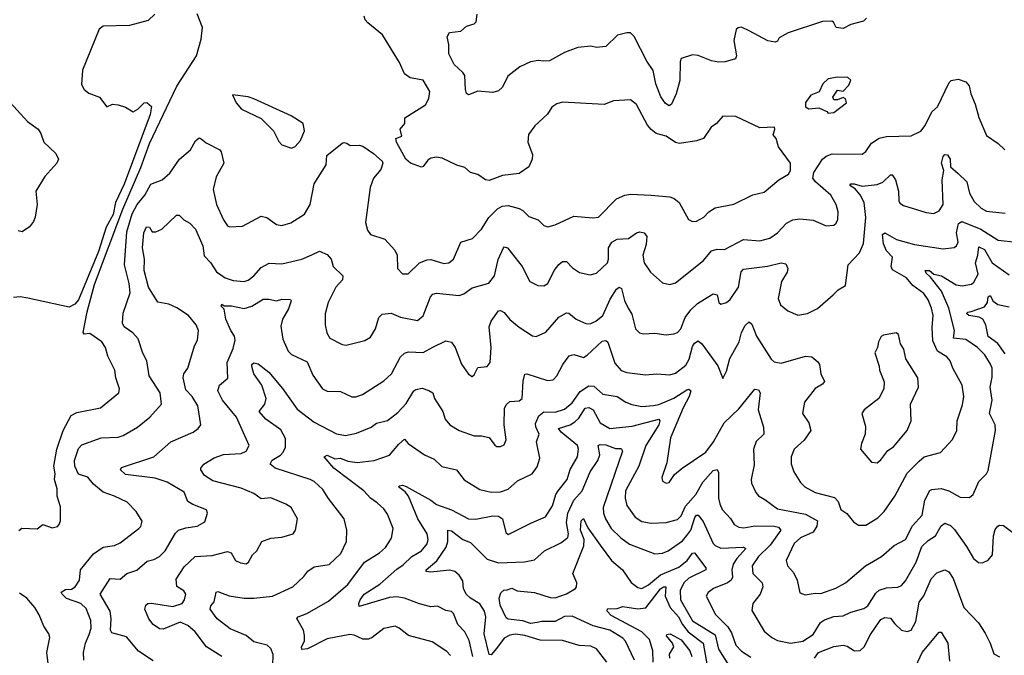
# Model space of a CAD drawing. Extents: x 1843161 to 1959474, y 907081 to 1016326.
# Tile 217 of 256: x 1861062 to 1866290, y 1003061 to 1006436. Entities that reach past the tile are written whole.
import ezdxf

# ---------------------------------------------------------------- set-up
doc = ezdxf.new("R2010")
doc.units = 0

msp = doc.modelspace()

# ---------------------------------------------------------------- linework, layer by layer
at = {"layer": '0CON20XD'}
for points in [[(1861780, 1006465), (1861745, 1006432.5), (1861644.5, 1006405.5), (1861505, 1006401.1), (1861483.5, 1006385), (1861395, 1006168), (1861391.2, 1006091.2), (1861405, 1006066.2), (1861430, 1006045), (1861486.7, 1006025), (1861525, 1005973.3), (1861555, 1005988), (1861585, 1005983.3), (1861625, 1005970.8), (1861665, 1005946.7), (1861689.5, 1005960.5), (1861722.5, 1005995), (1861737, 1005997), (1861762.5, 1005975), (1861755, 1005932.5), (1861617.2, 1005562.8), (1861571, 1005465), (1861558.2, 1005401.8), (1861521.3, 1005335), (1861481.2, 1005205), (1861375, 1004948.8), (1861355, 1004926), (1861325, 1004910), (1861105, 1004958), (1861065, 1004964), (1861028.8, 1004961.2)], [(1861057.3, 1003722.7), (1861073.5, 1003736.5), (1861155, 1003732), (1861185, 1003756.2), (1861235, 1003738), (1861262.5, 1003745), (1861271.2, 1003755), (1861278.8, 1003775), (1861279.5, 1003849.5), (1861260.6, 1003905), (1861261.1, 1003945), (1861246.4, 1003995), (1861251.5, 1004025), (1861244.5, 1004065), (1861259.2, 1004155), (1861293.1, 1004255), (1861336.1, 1004333.9), (1861365, 1004349.4), (1861491.2, 1004375), (1861588.8, 1004455), (1861592.5, 1004475), (1861572.9, 1004535), (1861568.1, 1004575), (1861529.7, 1004649.7), (1861517.3, 1004695), (1861498.2, 1004725), (1861435, 1004770), (1861405, 1004766.7), (1861398.8, 1004775), (1861420.9, 1004885), (1861460.1, 1005029.9), (1861610.2, 1005429.8), (1861705, 1005651.1), (1861751.9, 1005778.1), (1861896.3, 1006083.7), (1862000.7, 1006245), (1862025, 1006332), (1862032.5, 1006395), (1862005, 1006467.3)], [(1862910.1, 1006420.1), (1862895.8, 1006435), (1862891.2, 1006455)], [(1863845, 1006215.5), (1863815, 1006219.1), (1863775, 1006213.1), (1863716.9, 1006185), (1863654.2, 1006135.8), (1863625, 1006077.5), (1863605, 1006058), (1863575, 1006049.2), (1863495, 1006055.7), (1863445, 1006036.2), (1863435, 1006043.3), (1863428.6, 1006065), (1863425, 1006140), (1863415, 1006156.2), (1863368.3, 1006198.3), (1863340, 1006255), (1863340, 1006305), (1863331.2, 1006345), (1863345, 1006368.1), (1863405, 1006375.5), (1863435, 1006402), (1863475.2, 1006414.7), (1863485.7, 1006425), (1863491.2, 1006465)], [(1865557.5, 1006445), (1865541.7, 1006428.3), (1865475, 1006410), (1865435, 1006388.8), (1865397.5, 1006395), (1865383, 1006423), (1865375, 1006427.5), (1865325, 1006426), (1865143.2, 1006366.8), (1865095, 1006340), (1865085, 1006322.5), (1865073, 1006317), (1865035, 1006324), (1864935, 1006376.9), (1864893.9, 1006396.1), (1864876.4, 1006393.6), (1864866.4, 1006383.6), (1864854.2, 1006325), (1864868, 1006245), (1864862.5, 1006227.5), (1864808.3, 1006211.7), (1864775, 1006210), (1864735, 1006216.7), (1864665.3, 1006245.3), (1864635, 1006249.6), (1864575, 1006230), (1864568.5, 1006211.5), (1864567.4, 1006112.6), (1864547, 1006043), (1864522.5, 1005987.5), (1864510.7, 1005979.3), (1864490.3, 1005990.3), (1864466.7, 1006026.7), (1864440.7, 1006095), (1864426.3, 1006166.3), (1864392.3, 1006215), (1864325, 1006346.7), (1864305, 1006365.4), (1864285, 1006366.9), (1864235.6, 1006354.4), (1864175, 1006294.4), (1864125, 1006287.5), (1864095, 1006295.7), (1864025, 1006288.8), (1863955, 1006262), (1863875, 1006218.1), (1863845, 1006215.5)], [(1861403.1, 1003035), (1861401.1, 1003075), (1861411.5, 1003125), (1861430.7, 1003170.7), (1861441.4, 1003205), (1861440.7, 1003245), (1861415, 1003308.9), (1861386.9, 1003335), (1861311.7, 1003361.7), (1861287.5, 1003385), (1861283.2, 1003396.8), (1861305, 1003409.7), (1861338.2, 1003411.8), (1861356.2, 1003425), (1861379.6, 1003460.4), (1861385.5, 1003515), (1861455, 1003599.4), (1861506.2, 1003635), (1861565, 1003644.5), (1861595, 1003657.5), (1861695.8, 1003735), (1861705.7, 1003745), (1861712.3, 1003772.3), (1861680.8, 1003825), (1861633.5, 1003873.5), (1861566.4, 1003906.4), (1861505, 1003926.8), (1861455, 1003969.5), (1861425, 1004006.2), (1861375, 1004022.2), (1861355.4, 1004065), (1861354.1, 1004095), (1861375, 1004159.4), (1861392, 1004178), (1861495, 1004215.4), (1861585, 1004220), (1861611.5, 1004228.5), (1861688, 1004272), (1861753.9, 1004326.1), (1861815.5, 1004395), (1861808.2, 1004455), (1861750, 1004545), (1861736.9, 1004625), (1861716.7, 1004665), (1861691.5, 1004741.5), (1861663.9, 1004773.9), (1861617.1, 1004805), (1861608.1, 1004825), (1861612.6, 1004877.4), (1861649.2, 1004985), (1861644, 1005035), (1861618, 1005135), (1861631.2, 1005308.8), (1861660.4, 1005405), (1861685.4, 1005454.6), (1861726.2, 1005505), (1861757.8, 1005562.2), (1861818, 1005585), (1861859.4, 1005620.6), (1861911.1, 1005695), (1861970, 1005745), (1861995, 1005792.9), (1862015, 1005808), (1862025, 1005804), (1862051.9, 1005781.9), (1862125, 1005745.6), (1862131.9, 1005735), (1862145.7, 1005675), (1862105, 1005601.2), (1862090, 1005535), (1862107.1, 1005455), (1862143.9, 1005373.9), (1862165, 1005342), (1862175.9, 1005335.9), (1862245, 1005338.9), (1862345, 1005393.3), (1862375, 1005385.5), (1862425, 1005348.5), (1862455, 1005342.5), (1862502.1, 1005357.9), (1862575, 1005402.5), (1862605.4, 1005455), (1862626.7, 1005565), (1862689.2, 1005665), (1862692.5, 1005715), (1862775, 1005780), (1862785, 1005784), (1862799.5, 1005779.5), (1862817.1, 1005767.1), (1862865, 1005770), (1862883.8, 1005763.8), (1862941.2, 1005725), (1862986.7, 1005685), (1862990, 1005675), (1862979.5, 1005640.5), (1862940, 1005595), (1862923.3, 1005545), (1862898.8, 1005358.8), (1862909.1, 1005319.1), (1862924.5, 1005294.5), (1863000.9, 1005270.9), (1863055, 1005212.5), (1863067.1, 1005185), (1863068.8, 1005115), (1863095, 1005086), (1863125, 1005087.1), (1863185.5, 1005144.5), (1863225, 1005160), (1863245, 1005162), (1863315, 1005140.5), (1863341.2, 1005145), (1863365, 1005163.8), (1863405, 1005254.3), (1863466, 1005274), (1863515, 1005324), (1863553.6, 1005386.4), (1863598.9, 1005431.1), (1863624.7, 1005445.3), (1863655, 1005450), (1863714.1, 1005434.1), (1863733.2, 1005423.2), (1863765, 1005390.8), (1863815, 1005373.8), (1863845, 1005344), (1863866.1, 1005336.1), (1863905, 1005346), (1864005, 1005393.3), (1864105, 1005384), (1864135, 1005387.5), (1864230.8, 1005485), (1864275, 1005504.4), (1864305, 1005508.9), (1864415.5, 1005504.5), (1864515, 1005495.7), (1864537, 1005487), (1864563.8, 1005465), (1864612.5, 1005375), (1864634.1, 1005364.1), (1864655, 1005366), (1864695, 1005387.5), (1864720.8, 1005415), (1864755, 1005436.7), (1864853.4, 1005456.6), (1864954.5, 1005505.5), (1865015, 1005520.8), (1865093.7, 1005586.3), (1865144.2, 1005615.8), (1865154.2, 1005635), (1865154.3, 1005675), (1865091.1, 1005761.1), (1865078.8, 1005805), (1865063.3, 1005825), (1865072.5, 1005855), (1865070, 1005865), (1864992.1, 1005862.1), (1864865, 1005921.5), (1864795.8, 1005924.2), (1864761.2, 1005885), (1864734, 1005865), (1864693.8, 1005805), (1864655, 1005792.2), (1864565, 1005777.8), (1864545, 1005783.5), (1864495, 1005817.1), (1864442.4, 1005832.4), (1864415, 1005853.1), (1864395.9, 1005875.9), (1864336.5, 1005985), (1864305, 1006010.5), (1864215, 1006005.6), (1864165, 1005985.7), (1863945, 1005997.8), (1863915, 1005990), (1863888.3, 1005971.7), (1863864.3, 1005935), (1863796.9, 1005873.1), (1863763.9, 1005826.1), (1863760, 1005785), (1863785, 1005720), (1863783.8, 1005695), (1863765.5, 1005654.5), (1863715, 1005619.2), (1863625, 1005608.5), (1863555, 1005581.9), (1863535, 1005586), (1863495, 1005614.3), (1863455, 1005624.4), (1863425, 1005651.1), (1863382.9, 1005662.9), (1863305, 1005700.8), (1863274.6, 1005705.4), (1863245, 1005701.5), (1863229.1, 1005690.9), (1863205, 1005656.2), (1863195, 1005652.9), (1863137.5, 1005675), (1863112.5, 1005695), (1863062.5, 1005785), (1863060, 1005805), (1863091.7, 1005818.3), (1863083.3, 1005855), (1863106.7, 1005885), (1863107.5, 1005915), (1863216.6, 1005983.4), (1863235, 1006017.5), (1863240, 1006055), (1863204.1, 1006114.1), (1863135, 1006127.5), (1863105, 1006148), (1863079.3, 1006209.3), (1862988.5, 1006355), (1862910.1, 1006420.1)], [(1861771.5, 1003031.5), (1861692.9, 1003082.9), (1861628.6, 1003158.6), (1861550.8, 1003180.8), (1861544, 1003195), (1861548.4, 1003255), (1861542.2, 1003295), (1861489.6, 1003385), (1861542.2, 1003467.8), (1861595.8, 1003465), (1861632, 1003495), (1861685, 1003513.5), (1861738.5, 1003561.5), (1861775, 1003569.1), (1861805, 1003585.5), (1861835.2, 1003614.8), (1861890.2, 1003709.8), (1861905, 1003724.6), (1861945, 1003738.5), (1862005, 1003745.8), (1862045, 1003770), (1862060, 1003815), (1862053.6, 1003833.6), (1861980.9, 1003860.9), (1861955, 1003878), (1861935, 1003927.5), (1861845, 1003980), (1861781.8, 1004001.8), (1861625, 1004021.4), (1861598.1, 1004045), (1861602.6, 1004057.4), (1861775, 1004113.9), (1861865, 1004194.5), (1861983.7, 1004246.3), (1862009.2, 1004265), (1862024.4, 1004285), (1862007.9, 1004385), (1861977.7, 1004435), (1861945, 1004470), (1861929.6, 1004535), (1861934.7, 1004555.3), (1861955.4, 1004585), (1861991.2, 1004705), (1862006.5, 1004735), (1862012.2, 1004785), (1861999.4, 1004815), (1861959.2, 1004865), (1861896.8, 1004906.8), (1861855, 1004925.4), (1861795, 1004935.7), (1861747.1, 1005015), (1861723.2, 1005105), (1861725.4, 1005165), (1861713.8, 1005225), (1861722.1, 1005305), (1861735, 1005336.9), (1861750.8, 1005335), (1861765, 1005310), (1861785, 1005310), (1861816.2, 1005323.8), (1861895, 1005397.5), (1861908.3, 1005398.3), (1861933.3, 1005373.3), (1861966.2, 1005355), (1861995, 1005323.3), (1862035.4, 1005235), (1862041.2, 1005181.2), (1862075.9, 1005145.9), (1862107.9, 1005097.9), (1862152.9, 1005065), (1862195, 1005051.6), (1862254, 1005046), (1862275, 1005053.1), (1862305, 1005075.4), (1862345, 1005120), (1862387, 1005143), (1862455, 1005140), (1862560, 1005165), (1862612.6, 1005187.4), (1862655, 1005206.2), (1862695, 1005190), (1862715.8, 1005165), (1862726, 1005125), (1862778.1, 1005075), (1862775.7, 1005055), (1862741.1, 1005015), (1862699.5, 1004935), (1862684.3, 1004874.3), (1862684.5, 1004815.5), (1862692.8, 1004772.8), (1862709.2, 1004745), (1862775, 1004711.1), (1862795, 1004706.9), (1862895, 1004732.7), (1862925, 1004750), (1862950.6, 1004795), (1862969.6, 1004855), (1862987.4, 1004872.6), (1863035, 1004877.7), (1863085, 1004856.2), (1863175, 1004838.1), (1863205, 1004864), (1863243.1, 1004965), (1863255, 1004978.1), (1863275, 1004983.5), (1863395, 1004971.5), (1863419.8, 1004980.2), (1863465, 1005012.9), (1863553, 1005037), (1863582.6, 1005075), (1863602.9, 1005162.9), (1863630.5, 1005225), (1863635, 1005230), (1863652, 1005225), (1863730, 1005125), (1863771.5, 1005045), (1863814, 1005024), (1863845, 1005022.7), (1863865.6, 1005035), (1863900.9, 1005105), (1863925, 1005136.9), (1863945, 1005152.2), (1863965, 1005151.9), (1863998.2, 1005118.2), (1864035, 1005093.3), (1864091.1, 1005081.1), (1864125, 1005090), (1864183.2, 1005145), (1864189.3, 1005165), (1864189.3, 1005225), (1864205.6, 1005254.4), (1864235, 1005270), (1864295, 1005273.8), (1864337.5, 1005305), (1864355, 1005310.4), (1864377.1, 1005305), (1864391.2, 1005285), (1864388.5, 1005241.5), (1864370, 1005185), (1864377.8, 1005145), (1864411.4, 1005095), (1864475, 1005038), (1864515, 1005029.2), (1864545, 1005038.6), (1864692.6, 1005157.4), (1864735, 1005208.1), (1864765, 1005216.7), (1864805, 1005215.4), (1864905, 1005269.2), (1864992.6, 1005262.6), (1865044.7, 1005275.3), (1865085.6, 1005305), (1865133.3, 1005355), (1865166.7, 1005373.3), (1865205, 1005379.2), (1865275, 1005371.4), (1865345, 1005340.6), (1865385.5, 1005344.5), (1865398, 1005355), (1865406.9, 1005375), (1865407.1, 1005415), (1865398.1, 1005455), (1865368.2, 1005505), (1865287.1, 1005575), (1865274.1, 1005595), (1865278.5, 1005625), (1865325, 1005695.7), (1865345, 1005711.4), (1865376.4, 1005723.6), (1865535, 1005722.7), (1865555, 1005735.6), (1865585, 1005780), (1865625, 1005806.7), (1865665, 1005816.1), (1865795, 1005818.5), (1865846.4, 1005843.6), (1865869.2, 1005875), (1865905, 1005946.7), (1865935, 1005973.8), (1865997, 1006103), (1866007.7, 1006112.3), (1866045, 1006120), (1866085, 1006106), (1866104, 1006085), (1866112.1, 1006042.1), (1866135, 1005987.5), (1866153.9, 1005916.1), (1866195, 1005821.2), (1866257.9, 1005777.9), (1866292.5, 1005745)], [(1865355, 1005940), (1865385, 1005942.5), (1865452.5, 1005995), (1865447.5, 1006015), (1865435, 1006022.5), (1865405, 1006010), (1865385, 1006010), (1865380, 1006025), (1865405, 1006062.5), (1865435, 1006056.7), (1865465, 1006088.8), (1865476, 1006115), (1865459.5, 1006129.5), (1865405, 1006130), (1865355, 1006122), (1865326.2, 1006095), (1865306.4, 1006053.6), (1865263.3, 1006035), (1865234.2, 1005995.8), (1865235, 1005972.5), (1865253, 1005963), (1865305, 1005967.5), (1865348.3, 1005948.3), (1865355, 1005940)], [(1860993.3, 1006015), (1861104.7, 1005894.7), (1861160, 1005855), (1861175, 1005831.2), (1861191.1, 1005785), (1861254.6, 1005725), (1861268.8, 1005695), (1861259.5, 1005675), (1861195, 1005602.9), (1861148.1, 1005525), (1861155.5, 1005455), (1861145, 1005387.5), (1861135.5, 1005364.5), (1861115, 1005336), (1861075, 1005309.4), (1861055, 1005314.6)], [(1862505, 1005753.3), (1862525, 1005763.3), (1862554, 1005795), (1862574.3, 1005845), (1862566.7, 1005885), (1862503.8, 1005925), (1862305, 1006015.6), (1862275, 1006026), (1862192.7, 1006037.3), (1862211.4, 1005995), (1862240.4, 1005960.4), (1862345, 1005910.8), (1862410.8, 1005845), (1862438.8, 1005788.8), (1862455, 1005771.2), (1862505, 1005753.3)], [(1862135, 1003054.2), (1862055, 1003105.4), (1861994.6, 1003184.6), (1861955, 1003218.2), (1861915, 1003236.1), (1861825, 1003199.5), (1861805, 1003200.6), (1861771.9, 1003225), (1861747.8, 1003255), (1861727.5, 1003305), (1861732.4, 1003327.6), (1861743.6, 1003336.4), (1861762.7, 1003337.3), (1861875, 1003320.7), (1861925, 1003336.2), (1861938, 1003355), (1861943.8, 1003385), (1861933.4, 1003403.4), (1861896.5, 1003426.5), (1861892.5, 1003465), (1861935, 1003531.4), (1861994.6, 1003585.4), (1862085, 1003590), (1862165, 1003612.5), (1862184.4, 1003604.4), (1862208.8, 1003565), (1862235, 1003551.1), (1862265, 1003547.1), (1862278, 1003555), (1862298.6, 1003595), (1862321.9, 1003615), (1862348.8, 1003665), (1862395, 1003682.7), (1862455, 1003688.8), (1862515, 1003705.8), (1862527.5, 1003725), (1862537.1, 1003785), (1862502.9, 1003845), (1862475, 1003862.5), (1862395, 1003896.7), (1862345, 1003891.3), (1862305, 1003920.4), (1862238.5, 1003948.5), (1862088, 1003988), (1862043.1, 1004015), (1862024, 1004045), (1862023.8, 1004055), (1862040, 1004075), (1862095, 1004110), (1862145, 1004127.7), (1862238.1, 1004131.9), (1862264.6, 1004145.4), (1862281.4, 1004175), (1862213.6, 1004325), (1862139.2, 1004415), (1862114.4, 1004465), (1862123.8, 1004495), (1862167.4, 1004532.6), (1862163.3, 1004615), (1862195, 1004690), (1862206.1, 1004735), (1862202.5, 1004755), (1862182.8, 1004785), (1862157.6, 1004845), (1862148.2, 1004898.2), (1862132, 1004915), (1862135, 1004925.8), (1862147.3, 1004917.3), (1862187.3, 1004917.3), (1862255, 1004902.8), (1862295, 1004914.6), (1862355, 1004951.9), (1862385, 1004951.9), (1862425, 1004942.3), (1862455, 1004951.8), (1862500, 1004950), (1862503.3, 1004943.3), (1862489.4, 1004900.6), (1862458.2, 1004845), (1862448.3, 1004808.3), (1862459.5, 1004739.5), (1862487.3, 1004675), (1862505, 1004657.9), (1862589.5, 1004619.5), (1862618, 1004548), (1862670, 1004475), (1862695, 1004463.3), (1862765, 1004462.5), (1862825, 1004432.5), (1862847.4, 1004432.6), (1862883.3, 1004445), (1862995, 1004517.5), (1863035.7, 1004555), (1863083.6, 1004645), (1863105, 1004665.6), (1863127, 1004673), (1863205, 1004668.2), (1863255, 1004696.7), (1863325, 1004731.1), (1863354.5, 1004724.5), (1863374.6, 1004694.6), (1863407.6, 1004607.6), (1863445, 1004553.8), (1863465, 1004542), (1863475, 1004550), (1863495, 1004588.8), (1863545, 1004593.8), (1863560, 1004615), (1863565.4, 1004694.6), (1863555.5, 1004805), (1863565.6, 1004835), (1863605, 1004890), (1863615, 1004892.5), (1863635, 1004881.1), (1863665, 1004844.4), (1863715, 1004802.7), (1863785, 1004757.1), (1863805, 1004754.2), (1863855, 1004777.5), (1863925, 1004855.6), (1863965, 1004880), (1863978, 1004878), (1864017.5, 1004845), (1864071.4, 1004821.4), (1864095, 1004822.3), (1864121.9, 1004835), (1864158.2, 1004865), (1864198.1, 1004951.9), (1864230.6, 1005005), (1864245, 1005015.7), (1864257.9, 1005007.9), (1864273.2, 1004945), (1864293.8, 1004903.8), (1864311.7, 1004871.7), (1864331.5, 1004795), (1864353.9, 1004773.9), (1864375, 1004767.5), (1864435, 1004771.5), (1864495, 1004763.3), (1864535, 1004767.8), (1864555, 1004775.6), (1864572.7, 1004795), (1864595.8, 1004855), (1864626.1, 1004895), (1864661, 1004929), (1864735, 1004975.7), (1864745, 1004980.8), (1864765, 1004975.8), (1864774.4, 1004934.4), (1864785, 1004926.2), (1864815, 1004934.3), (1864835, 1004950), (1864878, 1005015), (1864893.1, 1005096.9), (1864905, 1005111.9), (1865033.4, 1005126.6), (1865105.6, 1005145.6), (1865130.3, 1005140.3), (1865141.4, 1005115), (1865136.9, 1005095), (1865106.4, 1005045), (1865088.5, 1004955), (1865102.4, 1004922.4), (1865140.3, 1004890.3), (1865193.6, 1004866.4), (1865245, 1004875.7), (1865297.7, 1004902.3), (1865381.2, 1004975), (1865408.3, 1005001.7), (1865446.7, 1005025), (1865460.6, 1005135), (1865521.2, 1005198.8), (1865541.7, 1005248.3), (1865554.1, 1005385), (1865545.7, 1005465), (1865525.2, 1005505.2), (1865498, 1005538), (1865470.6, 1005555), (1865475, 1005563.8), (1865492.5, 1005565), (1865535, 1005551.3), (1865615, 1005560.5), (1865645, 1005573.3), (1865685, 1005612.9), (1865695, 1005612.9), (1865712.7, 1005585), (1865727.8, 1005525), (1865729.2, 1005475), (1865735, 1005462), (1865755, 1005449.2), (1865875, 1005411.9), (1865915, 1005406.9), (1865945, 1005421.4), (1865966.1, 1005455), (1865960.7, 1005585), (1865969.1, 1005635), (1865956.8, 1005675), (1865965, 1005708.9), (1865975, 1005720.9), (1865988.7, 1005718.7), (1866002.2, 1005695), (1866004.2, 1005655), (1866045, 1005619.5), (1866091.1, 1005575), (1866105.3, 1005515.3), (1866130.4, 1005470.4), (1866166.9, 1005435), (1866195, 1005419.6), (1866295, 1005408.5)], [(1862405.8, 1003005), (1862407.5, 1003065), (1862396.4, 1003096.4), (1862375.8, 1003115), (1862305, 1003133.1), (1862265, 1003166.2), (1862180.6, 1003200.6), (1862111.4, 1003255), (1862074.5, 1003305), (1862076.8, 1003323.2), (1862095.6, 1003345), (1862105, 1003396.7), (1862115, 1003400.4), (1862175, 1003375.7), (1862254.6, 1003364.6), (1862305, 1003363.9), (1862404, 1003375), (1862512.9, 1003425), (1862571.2, 1003478.8), (1862592.8, 1003507.2), (1862625, 1003530.8), (1862705, 1003543.8), (1862768, 1003602), (1862797.3, 1003665), (1862800, 1003725), (1862785.8, 1003785), (1862702.6, 1003892.6), (1862671.9, 1003941.9), (1862625, 1003983.5), (1862605, 1003993.6), (1862418, 1004055), (1862391.9, 1004075), (1862402.9, 1004097.1), (1862447.3, 1004122.7), (1862461.1, 1004138.9), (1862473.8, 1004166.2), (1862472.8, 1004212.8), (1862448, 1004258), (1862370, 1004315), (1862334.2, 1004355), (1862363.5, 1004395), (1862371.2, 1004425), (1862347.7, 1004495), (1862305.4, 1004555), (1862294.6, 1004595), (1862295.6, 1004605), (1862305, 1004613.3), (1862328.7, 1004608.7), (1862385, 1004563.8), (1862457.2, 1004477.2), (1862535, 1004368.1), (1862625, 1004299.1), (1862745, 1004236.8), (1862792.1, 1004227.9), (1862850.5, 1004239.5), (1862928.4, 1004271.6), (1862957.1, 1004292.9), (1863015, 1004308.2), (1863070.4, 1004349.6), (1863115, 1004397.1), (1863154.7, 1004465.3), (1863165, 1004473.1), (1863198.7, 1004478.7), (1863235, 1004467.5), (1863255, 1004453.8), (1863265.5, 1004425), (1863308.9, 1004355), (1863321.4, 1004315), (1863346, 1004285), (1863396.2, 1004255), (1863475, 1004227.1), (1863515, 1004226.7), (1863555, 1004217.5), (1863585, 1004176.2), (1863595, 1004170), (1863615, 1004170), (1863635, 1004178.8), (1863645.8, 1004205), (1863633.8, 1004285), (1863636.6, 1004373.4), (1863646.6, 1004393.4), (1863665, 1004408.6), (1863715, 1004411.9), (1863730.6, 1004425), (1863736, 1004516), (1863745, 1004552.9), (1863755, 1004555.6), (1863865, 1004520), (1863895, 1004523.1), (1863915, 1004544), (1863945.5, 1004605), (1863979.2, 1004650.8), (1864005, 1004658.5), (1864055, 1004642.7), (1864075, 1004653.8), (1864155, 1004729.2), (1864175, 1004731.8), (1864185, 1004724.4), (1864222.5, 1004612.5), (1864255, 1004573.3), (1864285, 1004562.7), (1864385, 1004549.6), (1864445, 1004555.5), (1864515, 1004549.5), (1864545, 1004558.8), (1864598.6, 1004601.4), (1864617.5, 1004632.5), (1864635, 1004701.4), (1864645, 1004718.1), (1864665, 1004730.6), (1864684.4, 1004715), (1864768.4, 1004598.4), (1864795, 1004530), (1864815, 1004570), (1864832.7, 1004637.3), (1864882, 1004725), (1864894.4, 1004775.6), (1864915, 1004812.5), (1864935, 1004832), (1864948.9, 1004818.9), (1864973.6, 1004755), (1865052.7, 1004632.8), (1865068.3, 1004618.3), (1865105, 1004612), (1865235, 1004649.2), (1865268.8, 1004645), (1865299.3, 1004619.3), (1865308.1, 1004605), (1865315.6, 1004555.6), (1865335.8, 1004515), (1865325, 1004500), (1865285, 1004477.5), (1865229.4, 1004405), (1865218.8, 1004345), (1865251.4, 1004295), (1865262.9, 1004255), (1865227.2, 1004202.8), (1865173.5, 1004155), (1865157.5, 1004115), (1865158.3, 1004078.3), (1865172.2, 1004035), (1865208.6, 1003978.6), (1865231.4, 1003955), (1865285.9, 1003925.9), (1865388.7, 1003898.7), (1865407.1, 1003877.1), (1865422.9, 1003835), (1865453.1, 1003813.1), (1865489.7, 1003769.7), (1865515, 1003752.5), (1865555, 1003751.4), (1865619.3, 1003790.7), (1865652.2, 1003825), (1865709.6, 1003905), (1865775, 1004028.1), (1865837.8, 1004092.2), (1865865.3, 1004114.7), (1865952.1, 1004137.9), (1866015, 1004206.2), (1866037.1, 1004255), (1866040.5, 1004305), (1866068.7, 1004391.3), (1866075.4, 1004435), (1866066.1, 1004496.1), (1866016.2, 1004586.2), (1866002.7, 1004625), (1865985, 1004646.2), (1865935.5, 1004675.5), (1865910.7, 1004730.7), (1865906.1, 1004803.9), (1865912.9, 1004865), (1865903.9, 1004905), (1865885, 1004948.6), (1865862.3, 1004982.3), (1865804.8, 1005024.8), (1865770.9, 1005065), (1865696.9, 1005106.9), (1865688.6, 1005125), (1865697.1, 1005175), (1865665, 1005208.7), (1865648, 1005245), (1865643.1, 1005295), (1865655, 1005304.6), (1865718.2, 1005268.2), (1865812.3, 1005242.3), (1865965, 1005219.3), (1866023.8, 1005226.2), (1866035.6, 1005235), (1866044.6, 1005255.4), (1866036.4, 1005305), (1866046.3, 1005353.7), (1866064.8, 1005365.2), (1866165, 1005323.2), (1866258, 1005265), (1866355, 1005253.8)], [(1863349.5, 1003059.5), (1863330.8, 1003080.8), (1863253, 1003133), (1863126.1, 1003166.1), (1863078, 1003205), (1863056.7, 1003215), (1862995, 1003202.7), (1862934.5, 1003155.5), (1862915, 1003146.9), (1862885, 1003146.9), (1862838.2, 1003168.2), (1862815, 1003170.7), (1862695, 1003147.5), (1862590, 1003095), (1862561.1, 1003091.1), (1862559.1, 1003105), (1862573.8, 1003135), (1862574.5, 1003165.5), (1862568.5, 1003195), (1862534.3, 1003255.7), (1862541.2, 1003265), (1862587.7, 1003282.3), (1862701.2, 1003348.8), (1862805, 1003436.2), (1862893.6, 1003555), (1862972.9, 1003605), (1863005, 1003632.9), (1863036.9, 1003683.1), (1863045.5, 1003735), (1863015, 1003810.8), (1862995, 1003838.1), (1862961.1, 1003871.1), (1862924.3, 1003895), (1862890, 1003935), (1862729.7, 1004055), (1862678.2, 1004115), (1862695, 1004122.8), (1862734.7, 1004104.7), (1862765, 1004108.2), (1862805, 1004091.6), (1862855, 1004083.8), (1862945, 1004094.6), (1863025, 1004122.9), (1863075, 1004182.2), (1863105, 1004208), (1863125.4, 1004185.4), (1863210.8, 1004125), (1863263.1, 1004103.1), (1863303.2, 1004063.2), (1863381.2, 1004045), (1863422.6, 1003992.6), (1863505, 1003941.1), (1863565, 1003927.9), (1863615, 1003928.5), (1863656.4, 1003943.6), (1863705, 1003988.1), (1863783.8, 1004025), (1863809.1, 1004060.9), (1863823.1, 1004106.9), (1863806.7, 1004195), (1863821.2, 1004235), (1863803.3, 1004273.3), (1863801.5, 1004291.5), (1863817.8, 1004332.2), (1863845, 1004354.2), (1863905, 1004351.3), (1863955, 1004367.6), (1863995, 1004401.3), (1864038.6, 1004461.4), (1864085, 1004492.3), (1864110.6, 1004490.6), (1864157.7, 1004447.7), (1864235.3, 1004435.3), (1864280, 1004405), (1864312.4, 1004392.4), (1864365, 1004381.2), (1864426.6, 1004386.6), (1864455, 1004392.2), (1864535, 1004425.6), (1864605, 1004471.1), (1864615, 1004473.5), (1864626, 1004465), (1864617.5, 1004435), (1864584.6, 1004375.4), (1864518, 1004215), (1864497.4, 1004082.6), (1864472.5, 1004005), (1864475.9, 1003985.9), (1864495, 1003974), (1864510.8, 1003979.2), (1864539.8, 1004020.2), (1864580, 1004055), (1864705, 1004139.2), (1864746.5, 1004195), (1864803.2, 1004295), (1864880.7, 1004369.3), (1864965, 1004474.2), (1864985, 1004470), (1864994.3, 1004455), (1864982.5, 1004365), (1865012.1, 1004272.1), (1865013.1, 1004235), (1864973.2, 1004196.8), (1864957.9, 1004155), (1864961.7, 1004071.7), (1864945.5, 1003995), (1864947.8, 1003975), (1864970.6, 1003925), (1864985, 1003907.1), (1865018.9, 1003888.9), (1865085, 1003838.2), (1865235, 1003811.1), (1865298.2, 1003775), (1865295, 1003747.1), (1865275.2, 1003714.8), (1865208.8, 1003685), (1865174.6, 1003655), (1865132.2, 1003565), (1865139.4, 1003535), (1865170.4, 1003500.4), (1865189.7, 1003459.7), (1865205, 1003393.3), (1865232.5, 1003382.5), (1865285, 1003391.2), (1865315, 1003388.5), (1865395, 1003417.1), (1865447.1, 1003445), (1865553.9, 1003536.1), (1865637.5, 1003585), (1865705, 1003644.4), (1865765, 1003675.8), (1865802.5, 1003747.5), (1865853.4, 1003805), (1865867.7, 1003885), (1865895, 1003935.5), (1865905, 1003941.8), (1865955, 1003946.8), (1865996.2, 1003935), (1866055, 1003900), (1866105, 1003899.2), (1866124.2, 1003915), (1866155.6, 1003984.4), (1866195, 1004023.8), (1866205, 1004042.5), (1866242.9, 1004255), (1866240.6, 1004285), (1866210.9, 1004345), (1866224.7, 1004415), (1866214.2, 1004485), (1866225, 1004537.5), (1866224.7, 1004585), (1866217.4, 1004607.4), (1866186.4, 1004656.4), (1866147.3, 1004695), (1866085, 1004737.8), (1866019.5, 1004745), (1866024.7, 1004785.3), (1865994.9, 1004904.9), (1865956.4, 1004995), (1865899, 1005069), (1865875, 1005090.5), (1865869.4, 1005105), (1865892.9, 1005105), (1865915, 1005085.4), (1865955.9, 1005075.9), (1866035, 1005028.8), (1866066.4, 1005023.6), (1866115, 1005031.8), (1866127.8, 1005042.2), (1866151.1, 1005085), (1866137.2, 1005145), (1866150, 1005185), (1866155, 1005229.7), (1866185.1, 1005215.1), (1866226.2, 1005145), (1866315, 1005080.5)], [(1866295, 1004661.5), (1866255, 1004717.4), (1866203.5, 1004753.5), (1866191.1, 1004815), (1866176.4, 1004846.4), (1866156.5, 1004856.5), (1866102.5, 1004865), (1866089.4, 1004875), (1866096.6, 1004883.4), (1866113.5, 1004886.5), (1866185, 1004910.6), (1866200.5, 1004935), (1866205, 1004963.8), (1866215, 1004971.2), (1866231.1, 1004941.1), (1866255, 1004924.4), (1866315, 1004911.2)], [(1865615, 1004082.5), (1865635, 1004098), (1865672, 1004148), (1865702.1, 1004167.9), (1865773.6, 1004255), (1865795.6, 1004305), (1865792.2, 1004395), (1865834.4, 1004485), (1865830.6, 1004535), (1865767.1, 1004635), (1865757.2, 1004687.2), (1865739.2, 1004715), (1865728.8, 1004765), (1865715, 1004773.8), (1865649.3, 1004760.7), (1865637, 1004753), (1865622.5, 1004725), (1865616.7, 1004695), (1865603, 1004667), (1865625.6, 1004595.6), (1865626.7, 1004575), (1865653, 1004513), (1865650.8, 1004475), (1865624.2, 1004425), (1865546, 1004365), (1865533.8, 1004345), (1865553.8, 1004275), (1865551.2, 1004235), (1865531.2, 1004185), (1865526.2, 1004155), (1865585, 1004086.2), (1865615, 1004082.5)], [(1863468.3, 1003055), (1863449, 1003139), (1863425.5, 1003185), (1863387.8, 1003225), (1863365, 1003283.3), (1863355, 1003294), (1863325, 1003298.9), (1863281.1, 1003321.1), (1863245, 1003318.2), (1863185, 1003333.8), (1863105, 1003364.6), (1863065, 1003370.4), (1863025, 1003367.5), (1862865, 1003320.8), (1862862.1, 1003335), (1862869.4, 1003355), (1862891.1, 1003385), (1862975, 1003438.8), (1863065, 1003517.5), (1863099.2, 1003540.8), (1863145, 1003585.7), (1863195.2, 1003614.8), (1863225, 1003653.3), (1863230.3, 1003675), (1863225, 1003705.8), (1863176.8, 1003785), (1863127.1, 1003905), (1863108.8, 1003928.8), (1863074.3, 1003955), (1863079.7, 1003960.3), (1863095, 1003964.5), (1863115, 1003958), (1863244.7, 1003884.7), (1863275, 1003861.8), (1863355, 1003832.9), (1863445, 1003785.3), (1863485, 1003784.2), (1863575, 1003801.5), (1863605, 1003800.5), (1863625.5, 1003785), (1863643.5, 1003713.5), (1863655, 1003701.4), (1863780, 1003765), (1863854.7, 1003795.3), (1863891.2, 1003855), (1863908.7, 1003915), (1863922, 1003935), (1863969.6, 1003995), (1863985, 1004046.9), (1864024.6, 1004115), (1864029.7, 1004155), (1864023.8, 1004175), (1863937.2, 1004245), (1863922.7, 1004265), (1863984.8, 1004285.2), (1864009.8, 1004300.2), (1864030.2, 1004319.8), (1864065, 1004372.5), (1864085, 1004377), (1864108, 1004365), (1864144.7, 1004295), (1864195, 1004264.7), (1864315, 1004277.6), (1864455.3, 1004315.3), (1864461.3, 1004305), (1864456.3, 1004285), (1864386.8, 1004175), (1864349.1, 1004065), (1864279.6, 1003935), (1864277.5, 1003895), (1864286.7, 1003856.7), (1864330.4, 1003795), (1864365, 1003770.8), (1864415, 1003762.3), (1864495.4, 1003765.4), (1864555, 1003782.5), (1864575, 1003801.1), (1864597.4, 1003852.6), (1864651.6, 1003915), (1864690.1, 1003979.9), (1864745, 1004042.7), (1864765, 1004047.5), (1864772.1, 1004032.1), (1864773.2, 1003895), (1864778.8, 1003865), (1864792.7, 1003835), (1864836.6, 1003786.6), (1864855.4, 1003755.4), (1864881.3, 1003741.3), (1864907.6, 1003737.6), (1864965, 1003748.8), (1865067.4, 1003747.4), (1865091.1, 1003741.1), (1865103.3, 1003725), (1865046.7, 1003645), (1864985, 1003584.7), (1864951.6, 1003535), (1864955.4, 1003495), (1865004.4, 1003445), (1865007.7, 1003425), (1864994.5, 1003385), (1864954.3, 1003335), (1864949.2, 1003299.2), (1865015, 1003188.1), (1865055, 1003154.5), (1865085, 1003140), (1865154.7, 1003124.7), (1865220, 1003135), (1865275, 1003172.1), (1865314.6, 1003235), (1865335, 1003249.3), (1865385, 1003266.8), (1865435, 1003271.2), (1865475, 1003290.3), (1865545, 1003308.9), (1865565, 1003323.1), (1865608.5, 1003391.5), (1865625, 1003406.2), (1865665, 1003419.6), (1865725, 1003421.9), (1865745, 1003431.9), (1865765, 1003455.6), (1865822.8, 1003555), (1865852, 1003638), (1865885, 1003670.5), (1865925, 1003694.5), (1865955, 1003747.8), (1865975, 1003762.7), (1866005, 1003749.2), (1866025, 1003729.5), (1866088.9, 1003638.9), (1866125.8, 1003575), (1866153.2, 1003553.2), (1866175, 1003552.5), (1866205, 1003566), (1866226.9, 1003595), (1866232.2, 1003695), (1866241.9, 1003728.1), (1866255, 1003745.7), (1866265, 1003751.9), (1866285, 1003749.5), (1866335, 1003712.5)], [(1864180, 1003025), (1864125, 1003095.4), (1864095, 1003109.6), (1864033.1, 1003113.1), (1863945, 1003138.7), (1863825, 1003140.5), (1863745, 1003166), (1863695, 1003173.5), (1863665, 1003168.1), (1863635, 1003151.6), (1863593.6, 1003096.4), (1863565, 1003062.5), (1863554.7, 1003064.7), (1863528.7, 1003175), (1863536.9, 1003265), (1863530.9, 1003295), (1863505, 1003333.5), (1863455, 1003364.1), (1863432.9, 1003385), (1863418.1, 1003415), (1863415, 1003456), (1863396.4, 1003486.4), (1863372, 1003505), (1863345, 1003512.7), (1863245, 1003501.6), (1863220, 1003505), (1863220.5, 1003515), (1863276.8, 1003563.2), (1863325.9, 1003635), (1863336.2, 1003665), (1863335.6, 1003724.4), (1863355, 1003721), (1863415, 1003675.9), (1863455, 1003659.1), (1863545, 1003572.1), (1863605, 1003551), (1863743.1, 1003556.9), (1863795, 1003568), (1863848.1, 1003615), (1863935, 1003658.5), (1863972.9, 1003687.1), (1863975.4, 1003705), (1863965.2, 1003765.2), (1863973.3, 1003815), (1864005.2, 1003885), (1864049.3, 1003935), (1864091.4, 1004035), (1864132.7, 1004095), (1864143.1, 1004125), (1864132.9, 1004175), (1864145, 1004180.8), (1864175, 1004178.8), (1864225, 1004159.2), (1864255, 1004159.6), (1864262.3, 1004145), (1864161.1, 1003845), (1864162.2, 1003815), (1864171.8, 1003785), (1864203.5, 1003735), (1864253.5, 1003685), (1864300.4, 1003650.4), (1864435, 1003600.4), (1864475, 1003603.9), (1864505, 1003616.1), (1864581.1, 1003668.9), (1864605, 1003696.8), (1864625.6, 1003725), (1864646.9, 1003793.1), (1864655, 1003805.5), (1864665, 1003804.5), (1864691.6, 1003771.6), (1864744, 1003655), (1864755, 1003643.1), (1864785, 1003630.3), (1864905, 1003634.6), (1864917.1, 1003627.1), (1864869.1, 1003575), (1864849.7, 1003545), (1864843.5, 1003515), (1864846.2, 1003475), (1864840, 1003460), (1864820.6, 1003445), (1864746.4, 1003415), (1864718.1, 1003395), (1864707.8, 1003375), (1864756.6, 1003276.6), (1864821.8, 1003211.8), (1864840.7, 1003180.7), (1864865.2, 1003115.2), (1864895, 1003082.9), (1864945, 1003050)], [(1864327.1, 1003035), (1864278.9, 1003135), (1864265, 1003151.3), (1864195, 1003194.3), (1864107.4, 1003217.4), (1863995, 1003268.8), (1863955, 1003267.7), (1863905, 1003240), (1863835, 1003240.5), (1863809.2, 1003235), (1863775, 1003230.3), (1863733.5, 1003243.5), (1863655, 1003253.5), (1863645, 1003260), (1863612.7, 1003327.3), (1863608.8, 1003365), (1863617, 1003393), (1863635, 1003408.8), (1863645, 1003406.7), (1863675, 1003417.1), (1863703.9, 1003403.9), (1863795.8, 1003394.2), (1863878.2, 1003368.2), (1863905, 1003365.8), (1863965, 1003386.8), (1864012.9, 1003415), (1864019.5, 1003425), (1864020, 1003445), (1864000, 1003495), (1864058.4, 1003641.6), (1864058.6, 1003675), (1864040.6, 1003725), (1864042.7, 1003775), (1864055, 1003788), (1864078.2, 1003738.2), (1864143.8, 1003645), (1864204.4, 1003564.4), (1864262.3, 1003515), (1864308, 1003448), (1864345, 1003420), (1864364.7, 1003414.7), (1864401.1, 1003435), (1864465, 1003488), (1864561.9, 1003528.1), (1864605.4, 1003565), (1864635, 1003602.7), (1864645, 1003604.4), (1864705, 1003525.8), (1864705.5, 1003515), (1864615, 1003469.8), (1864588, 1003445), (1864568.9, 1003405), (1864570.7, 1003355), (1864635, 1003243.6), (1864755, 1003170.3), (1864772.7, 1003092.7), (1864826.8, 1003006.8)], [(1865281.4, 1003045), (1865304.3, 1003075.7), (1865385, 1003108.2), (1865435, 1003114.4), (1865455, 1003110), (1865495, 1003084.5), (1865525, 1003086.2), (1865545.3, 1003105), (1865579.5, 1003170.5), (1865625, 1003237.8), (1865635, 1003251.1), (1865655, 1003261.9), (1865685, 1003258.6), (1865707.9, 1003227.9), (1865745, 1003194.4), (1865775, 1003187.8), (1865795, 1003194.5), (1865820.2, 1003239.8), (1865837.9, 1003342.1), (1865863.4, 1003376.6), (1865902.4, 1003467.6), (1865931.8, 1003498.2), (1865975, 1003514.5), (1865995, 1003504.4), (1866017.8, 1003467.8), (1866075.4, 1003315.4), (1866152.4, 1003232.4), (1866188.7, 1003178.7), (1866215.6, 1003125.6), (1866235, 1003068.8), (1866265, 1003052.5)], [(1860985, 1002443.4), (1861095, 1002431.3), (1861155, 1002440.5), (1861175.5, 1002455), (1861190.4, 1002495), (1861196.5, 1002575), (1861181.8, 1002635), (1861176.7, 1002705), (1861179.4, 1002725), (1861226.2, 1002835), (1861234.6, 1002904.6), (1861222.5, 1002945), (1861206.4, 1003075), (1861221.8, 1003155), (1861216.5, 1003175), (1861190.5, 1003215), (1861166.4, 1003276.4), (1861143.3, 1003315), (1861100.8, 1003365), (1861061.5, 1003391.5)], [(1864426.4, 1003025), (1864424, 1003085), (1864405.5, 1003145), (1864364.7, 1003185), (1864201.9, 1003271.9), (1864181.4, 1003295), (1864183.3, 1003306.7), (1864235, 1003310), (1864265, 1003319.1), (1864345, 1003308.2), (1864386.7, 1003313.3), (1864465, 1003414.1), (1864480, 1003425), (1864493.8, 1003425), (1864489.8, 1003375), (1864515.5, 1003315), (1864560.7, 1003265), (1864581, 1003225), (1864611.2, 1003185), (1864691.5, 1003125), (1864711.6, 1003005)], [(1865809.5, 1002980.5), (1865853.3, 1003075), (1865945, 1003183.3), (1865955, 1003183.3), (1865990, 1003125), (1865999.3, 1003029.3)], [(1864514.6, 1003045), (1864512.9, 1003067.1), (1864536.2, 1003105), (1864529.2, 1003125), (1864495.6, 1003165), (1864498.1, 1003171.9), (1864515.2, 1003175.2), (1864575, 1003143.1), (1864620.6, 1003085), (1864630.4, 1003055)]]:
    msp.add_lwpolyline(points, dxfattribs=at)

doc.saveas('drawing.dxf')
